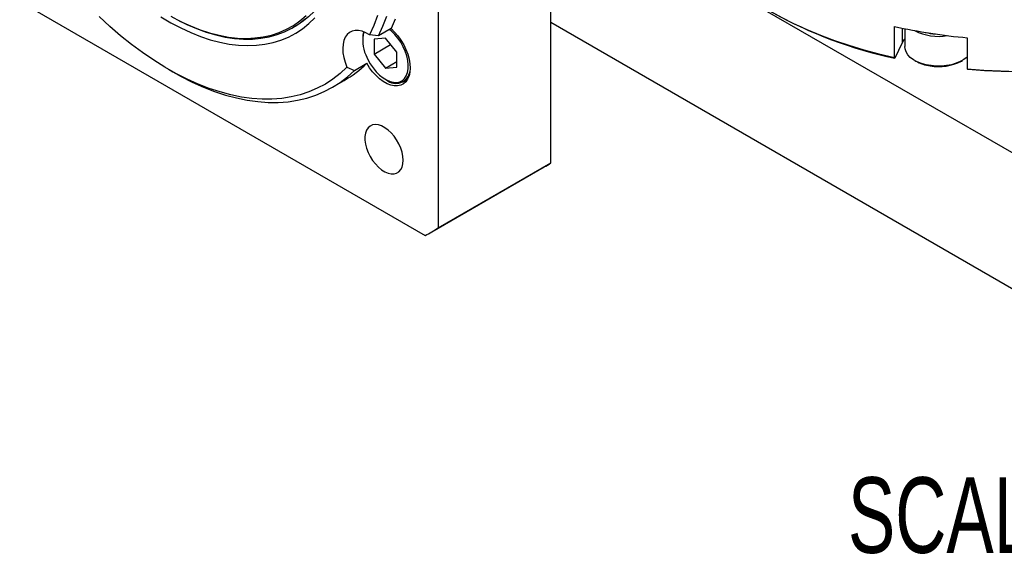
# Model space of a CAD drawing. Extents: x 11 to 421, y 5 to 275.
# Tile 6 of 10: x 315 to 346, y 204 to 221. Entities that reach past the tile are written whole.
import ezdxf
from ezdxf.enums import TextEntityAlignment as Align

# ---------------------------------------------------------------- set-up
doc = ezdxf.new("R2010")
doc.units = 0
doc.layers.get('0').update_dxf_attribs({"linetype": 'CONTINUOUS'})

msp = doc.modelspace()

# ---------------------------------------------------------------- linework, layer by layer
at = {"color": 7, "linetype": 'CONTINUOUS'}
for p, q in [((331.922, 216.0879), (331.922, 233.5006)), ((328.3864, 231.4595), (328.3864, 214.0469)), ((335.213, 222.8916), (346.4836, 216.3852)), ((315.2254, 221.1648), (327.9709, 213.807)), ((346.4836, 212.0983), (331.922, 220.5046)), ((323.8112, 220.3479), (323.9172, 220.4091)), ((326.9017, 220.3166), (326.5128, 220.0921)), ((342.7287, 219.4043), (342.7287, 220.3841)), ((343.0558, 220.3148), (343.0558, 219.7494)), ((326.01, 220.0016), (326.01, 219.9607)), ((326.5128, 220.0921), (326.2266, 220.1199)), ((326.726, 220.0189), (326.3724, 219.9873)), ((326.3724, 219.9873), (326.3724, 219.5158)), ((327.0795, 219.579), (326.726, 220.0189)), ((342.9713, 219.8656), (342.7482, 219.3851)), ((345.0228, 220.0293), (345.0228, 219.0494)), ((326.3724, 219.5158), (326.8901, 219.8147)), ((326.3724, 219.5158), (326.726, 219.076)), ((327.0795, 219.1076), (327.0795, 219.579)), ((325.7479, 219.0037), (326.1368, 219.2282)), ((326.726, 219.076), (327.0795, 219.2801)), ((342.7287, 219.4043), (342.7482, 219.3851)), ((343.3669, 219.3158), (343.4022, 219.2954)), ((344.8344, 219.2954), (344.8697, 219.3158)), ((319.9, 219.0379), (320.0414, 218.9563)), ((325.5147, 219.1069), (325.7479, 219.0037)), ((326.726, 219.076), (327.0795, 219.1076)), ((345.0423, 219.0303), (345.0228, 219.0494)), ((325.0422, 218.4605), (325.4311, 218.685)), ((326.7258, 218.7208), (326.7612, 218.7003)), ((327.2925, 218.6477), (327.4244, 218.7238)), ((328.1808, 213.9218), (331.7164, 215.9628)), ((328.3864, 214.0469), (331.922, 216.0879))]:
    msp.add_line(p, q, dxfattribs=at)
at = {"color": 8, "linetype": 'CONTINUOUS'}
msp.add_line((342.9713, 220.3321), (342.9713, 219.8656), dxfattribs=at)
at = {"color": 7, "linetype": 'CONTINUOUS'}
for points in [[(325.5222, 223.8766), (325.5139, 223.6045), (325.4876, 223.2628), (325.4438, 222.9335), (325.3828, 222.6176), (325.3046, 222.3161), (325.2096, 222.03), (325.098, 221.7602), (324.9703, 221.5076), (324.8267, 221.2729), (324.6679, 221.057), (324.4942, 220.8606), (324.3063, 220.6841), (324.1047, 220.5283), (323.9172, 220.4091)], [(336.1034, 223.4027), (336.2406, 223.1799), (336.4376, 222.8976), (336.6573, 222.6209), (336.8993, 222.3505), (337.1629, 222.0869), (337.4476, 221.8307), (337.7529, 221.5825), (338.0779, 221.3428), (338.422, 221.1122), (338.7845, 220.8911), (339.1645, 220.6801), (339.5612, 220.4796), (339.9737, 220.2901), (340.4012, 220.1119), (340.8427, 219.9455), (341.2972, 219.7912), (341.7637, 219.6494), (342.2412, 219.5203), (342.7287, 219.4043)], [(354.6744, 220.8428), (354.6393, 220.8226), (354.2592, 220.6151), (353.8628, 220.418), (353.4507, 220.2318), (353.0241, 220.057), (352.5837, 219.8939), (352.1306, 219.7429), (351.6658, 219.6043), (351.1902, 219.4784), (350.7049, 219.3655), (350.211, 219.2658), (349.7096, 219.1796), (349.2017, 219.107), (348.6885, 219.0482), (348.1711, 219.0034), (347.6507, 218.9726), (347.1283, 218.9559), (346.6051, 218.9533), (346.0823, 218.9649), (345.561, 218.9905), (345.0423, 219.0303)], [(325.5147, 219.1069), (325.3022, 218.908), (325.0759, 218.7299), (324.8364, 218.573), (324.5842, 218.4377), (324.3202, 218.3244), (324.0448, 218.2334), (323.7588, 218.1649), (323.463, 218.1191), (323.1581, 218.096), (322.8448, 218.0958), (322.5241, 218.1185), (322.1966, 218.1639), (321.8633, 218.232), (321.5249, 218.3227), (321.1824, 218.4356), (320.8367, 218.5705), (320.4885, 218.727), (320.1388, 218.9048), (319.7886, 219.1033), (319.4386, 219.3222), (319.0898, 219.5607), (318.7431, 219.8184), (318.3993, 220.0945), (318.0594, 220.3883), (317.7241, 220.6992)], [(319.6668, 220.6888), (319.9793, 220.5034), (320.2915, 220.3382), (320.6026, 220.1937), (320.9115, 220.0703), (321.2173, 219.9685), (321.5189, 219.8886), (321.8156, 219.8307), (322.1064, 219.7952), (322.3904, 219.782), (322.6667, 219.7912), (322.9344, 219.8229), (323.1927, 219.8769), (323.4409, 219.953), (323.6781, 220.051), (323.9037, 220.1706), (324.1169, 220.3114), (324.317, 220.4731), (324.5035, 220.655)], [(319.9782, 220.7082), (320.2861, 220.5455), (320.5927, 220.4037), (320.8971, 220.2831), (321.1984, 220.1842), (321.4955, 220.1072), (321.7875, 220.0524), (322.0734, 220.0201), (322.3524, 220.0102), (322.6235, 220.0228), (322.8859, 220.0579), (323.1388, 220.1153), (323.3812, 220.195), (323.6126, 220.2965), (323.832, 220.4197), (324.0388, 220.564), (324.2324, 220.7291)], [(320.1691, 220.603), (320.4785, 220.4498), (320.7861, 220.3176), (321.091, 220.2071), (321.3923, 220.1186), (321.6888, 220.0522), (321.9798, 220.0084), (322.2642, 219.9871), (322.5411, 219.9884), (322.8097, 220.0125), (323.0691, 220.0591), (323.3185, 220.1281), (323.557, 220.2193), (323.784, 220.3324), (323.9986, 220.4671), (324.2002, 220.6229)], [(326.4799, 220.7276), (326.3615, 220.4153), (326.2266, 220.1199)], [(326.5128, 220.0921), (326.6477, 220.3929), (326.7659, 220.7107)], [(327.0366, 220.6174), (326.9017, 220.3166)], [(326.2266, 220.1199), (326.1092, 220.186), (325.9932, 220.2312), (325.8813, 220.2547), (325.7758, 220.2558), (325.6792, 220.2346), (325.5933, 220.1915), (325.5203, 220.1275), (325.4616, 220.044), (325.4184, 219.9427), (325.3919, 219.8259), (325.3825, 219.6961), (325.3904, 219.5562), (325.4155, 219.4092), (325.4572, 219.2584), (325.5147, 219.1069)], [(326.037, 220.2165), (326.0161, 220.1085), (326.01, 220.0016)], [(326.1059, 219.492), (326.1696, 219.3483), (326.2469, 219.2096), (326.336, 219.0792), (326.4348, 218.9603), (326.5407, 218.8558), (326.6511, 218.7684), (326.7634, 218.7002), (326.8748, 218.6528), (326.9825, 218.6275), (327.0839, 218.6248), (327.1765, 218.6448), (327.258, 218.6871), (327.3264, 218.7505), (327.38, 218.8336), (327.4175, 218.9342), (327.438, 219.05), (327.4409, 219.178), (327.4263, 219.3151), (327.3944, 219.4579), (327.346, 219.6029), (327.2824, 219.7465), (327.205, 219.8853), (327.1159, 220.0157), (327.0172, 220.1346), (326.9113, 220.239), (326.8525, 220.2881)], [(326.9017, 220.3166), (327.0133, 220.2095), (327.1183, 220.0878), (327.2142, 219.954), (327.2992, 219.8111), (327.3712, 219.6623), (327.4288, 219.5107), (327.4706, 219.3597), (327.4958, 219.2126), (327.5038, 219.0725), (327.4944, 218.9427), (327.4678, 218.8257), (327.4247, 218.7244), (327.3659, 218.6408), (327.2928, 218.5767), (327.2069, 218.5336), (327.1101, 218.5125), (327.0046, 218.5137), (326.8925, 218.5372), (326.7765, 218.5826), (326.659, 218.6489), (326.5425, 218.7345), (326.4297, 218.8377), (326.3229, 218.9561), (326.2246, 219.0872), (326.1368, 219.2282)], [(343.0558, 219.9944), (343.0299, 219.9623), (342.9713, 219.8656)], [(345.0228, 219.4276), (345.0138, 219.4193), (344.916, 219.3443), (344.7995, 219.2787), (344.6671, 219.2242), (344.5218, 219.182), (344.367, 219.1531), (344.2064, 219.1382), (344.0437, 219.1376), (343.8828, 219.1513), (343.7274, 219.1791), (343.5812, 219.2202), (343.4475, 219.2738), (343.3296, 219.3384), (343.2302, 219.4128), (343.1516, 219.495), (343.0956, 219.5831), (343.0636, 219.6752), (343.0558, 219.7494)], [(320.0414, 218.9563), (320.298, 218.8135), (320.6519, 218.6342), (321.0043, 218.4763), (321.3542, 218.3401), (321.7009, 218.226), (322.0434, 218.1343), (322.3808, 218.0651), (322.7124, 218.0187), (323.0372, 217.9953), (323.3546, 217.9947), (323.6636, 218.0171), (323.9635, 218.0624), (324.2535, 218.1305), (324.533, 218.2212), (324.8011, 218.3342), (325.0573, 218.4693), (325.3009, 218.6262), (325.5313, 218.8045), (325.7479, 219.0037)], [(345.0228, 219.0494), (345.5454, 219.0092), (346.0707, 218.9831), (346.5976, 218.9713)], [(327.2825, 216.1732), (327.2739, 216.2955), (327.2482, 216.4243), (327.2062, 216.5558), (327.1491, 216.6863), (327.0786, 216.812), (326.9966, 216.9293), (326.9056, 217.0349), (326.8081, 217.1256), (326.707, 217.1989), (326.6051, 217.2527), (326.5055, 217.2855), (326.4109, 217.2962), (326.3241, 217.2846), (326.2475, 217.251), (326.1835, 217.1963), (326.1338, 217.1223), (326.0998, 217.0309), (326.0826, 216.9248), (326.0826, 216.8071), (326.0998, 216.6811), (326.1338, 216.5505), (326.1835, 216.419), (326.2475, 216.2905), (326.3241, 216.1685), (326.4109, 216.0567), (326.5055, 215.9582), (326.6051, 215.8758), (326.707, 215.8121), (326.8081, 215.7686), (326.9056, 215.7468), (326.9966, 215.7473), (327.0786, 215.77), (327.1491, 215.8142), (327.2062, 215.8788), (327.2482, 215.9618), (327.2739, 216.0609), (327.2825, 216.1732)]]:
    msp.add_lwpolyline(points, dxfattribs=at)
for centre, radius, start, end in [((345.5841, 232.8269), 13.7377, 240.73292, 258.08685), ((327.0518, 219.9267), 1.041, 164.13075, 204.6841), ((346.6458, 238.1145), 18.1579, 257.54203, 264.87189), ((344.1143, 221.6881), 1.6164, 242.45361, 280.08312), ((344.1072, 221.7715), 1.6263, 255.47565, 266.93827), ((323.7318, 221.6229), 3.3939, 300.04451, 315.12185), ((344.0313, 220.4256), 1.2935, 240.90314, 262.22424), ((344.1187, 220.6844), 1.5626, 260.33246, 297.25924), ((327.0523, 219.0458), 0.4518, 229.87726, 350.88394), ((329.1314, 220.4406), 5.1704, 299.99764, 302.66497), ((325.5964, 218.3987), 5.1694, 297.34561, 302.66514)]:
    msp.add_arc(centre, radius, start, end, dxfattribs=at)

# ---------------------------------------------------------------- texts
at = {"color": 7, "linetype": 'CONTINUOUS', "width": 0.7}
msp.add_text('SCALE 1:4', height=2.38125, dxfattribs=at).set_placement((341.2684, 203.1037), align=Align.BOTTOM_LEFT)

doc.saveas('drawing.dxf')
